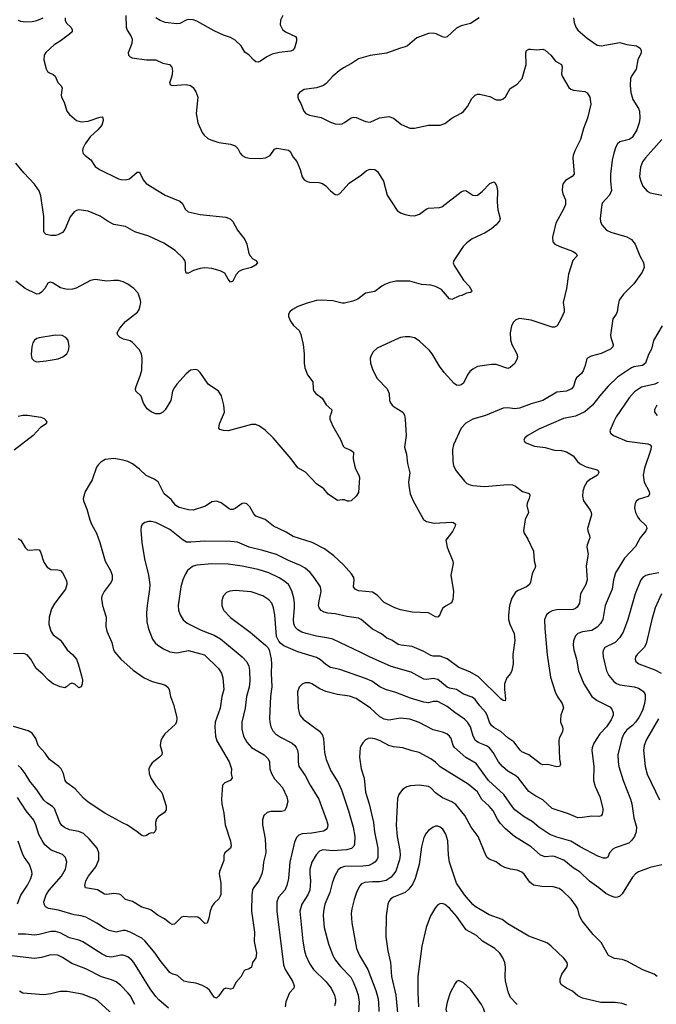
# Model space of a CAD drawing. Header units: inches. Extents: x 1308439 to 1441336, y 959892 to 1036309.
# Tile 74 of 167: x 1353444 to 1358902, y 1001211 to 1009655. Entities that reach past the tile are written whole.
import ezdxf

# ---------------------------------------------------------------- set-up
doc = ezdxf.new("R2010")
doc.units = ezdxf.units.IN
doc.header["$MEASUREMENT"] = 0
doc.layers.add('B3050', color=7, linetype='Continuous')

msp = doc.modelspace()

# ---------------------------------------------------------------- linework, layer by layer
at = {"layer": 'B3050', "color": 6}
for points, elevation in [([(1357383.5, 1009670), (1357310, 1009621.6), (1357230, 1009600.9), (1357190, 1009582.2), (1357110, 1009507.5), (1357090, 1009502.8), (1357070, 1009506.5), (1357013.9, 1009533.9), (1356990, 1009540.2), (1356950, 1009536.1), (1356850, 1009499.2), (1356770, 1009431.3), (1356750, 1009421.8), (1356710, 1009411.7), (1356590, 1009367.3), (1356450, 1009346.4), (1356350, 1009320.4), (1356290, 1009279), (1356218.9, 1009241.1), (1356183.5, 1009216.5), (1356129.7, 1009170.3), (1356072.3, 1009107.7), (1356050, 1009091.7), (1355990, 1009069.9), (1355883.9, 1009056.1), (1355842.6, 1009030), (1355828.8, 1009010), (1355827.4, 1008990), (1355834.9, 1008970), (1355855.7, 1008935.7), (1355879.8, 1008870), (1355898, 1008850), (1355930, 1008836.9), (1356030, 1008815), (1356110, 1008776.3), (1356150, 1008763.1), (1356190, 1008759.6), (1356210, 1008762.9), (1356230, 1008771.9), (1356287.1, 1008812.9), (1356310, 1008819.4), (1356330, 1008817.1), (1356410, 1008780.6), (1356450, 1008776), (1356530, 1008812.5), (1356610, 1008824.4), (1356650, 1008810.8), (1356716.3, 1008756.3), (1356790, 1008724.6), (1356830, 1008723.3), (1356950, 1008749.7), (1357050, 1008749.6), (1357090, 1008765.5), (1357150, 1008810.1), (1357230, 1008852.7), (1357250, 1008867.9), (1357284.2, 1008910), (1357320.7, 1008979.3), (1357350, 1009008.1), (1357370, 1009015.3), (1357390, 1009015.1), (1357450, 1009003.3), (1357476, 1008996), (1357530, 1008967.8), (1357570, 1008968.4), (1357590, 1008977.4), (1357610, 1008994.6), (1357650, 1009063.4), (1357710, 1009102.3), (1357752.4, 1009150), (1357785.2, 1009270), (1357783, 1009370), (1357790, 1009390.2), (1357810, 1009401.3), (1357822.6, 1009402.6), (1357877.6, 1009397.6), (1357930, 1009403.5), (1357950, 1009394.2), (1357997.4, 1009350), (1358038.7, 1009298.7), (1358089.3, 1009269.3), (1358094.8, 1009250), (1358090.1, 1009190), (1358094.2, 1009170), (1358152.4, 1009072.4), (1358170, 1009059.8), (1358191.9, 1009051.9), (1358290, 1009038.8), (1358310, 1009027.6), (1358331.6, 1008990), (1358339.9, 1008930), (1358313, 1008810), (1358277.3, 1008722.7), (1358252.3, 1008627.7), (1358203.2, 1008530), (1358188.9, 1008490), (1358186.8, 1008470), (1358198, 1008330), (1358182.1, 1008310), (1358123.5, 1008276.5), (1358103.3, 1008250), (1358097.2, 1008230), (1358095.8, 1008190), (1358101.8, 1008161.8), (1358123.4, 1008110), (1358124.7, 1008070), (1358107.6, 1008030), (1358039.7, 1007910), (1358013.2, 1007790), (1358015, 1007750), (1358033.2, 1007730), (1358074.7, 1007710), (1358184.7, 1007670), (1358215.7, 1007650), (1358222.5, 1007630), (1358187.3, 1007590), (1358148.4, 1007471.6), (1358133.7, 1007350), (1358102.5, 1007230), (1358113.7, 1007170), (1358112.2, 1007150), (1358090, 1007098), (1358053.1, 1007030), (1358030, 1007017.3), (1358010, 1007018.2), (1357830, 1007076.9), (1357730, 1007091.3), (1357699.3, 1007080.7), (1357678.9, 1007061.1), (1357660.9, 1007030), (1357648.4, 1006970), (1357652.4, 1006910), (1357662.9, 1006870), (1357707.4, 1006790), (1357711.5, 1006770), (1357710, 1006749.6), (1357690, 1006705.3), (1357650, 1006671.4), (1357630, 1006663.4), (1357530, 1006697.4), (1357490, 1006697.6), (1357370, 1006679.6), (1357330, 1006658.6), (1357303.1, 1006636.9), (1357283.1, 1006610), (1357250, 1006538.9), (1357230, 1006522.5), (1357210, 1006518.2), (1357190, 1006522), (1357170, 1006534), (1357083.4, 1006630), (1357042.9, 1006682.9), (1356981.2, 1006790), (1356958.8, 1006818.8), (1356870, 1006901), (1356827.8, 1006927.8), (1356790, 1006936.3), (1356750, 1006936.5), (1356710, 1006928.6), (1356662.6, 1006910), (1356510, 1006839.1), (1356473.4, 1006806.6), (1356453.5, 1006770), (1356449.4, 1006750), (1356452.4, 1006710), (1356472.2, 1006650), (1356510, 1006577.8), (1356594.4, 1006490), (1356610.6, 1006450), (1356615.7, 1006390), (1356622.2, 1006370), (1356637.2, 1006350), (1356655.4, 1006335.4), (1356727.8, 1006287.8), (1356743.4, 1006263.4), (1356749.3, 1006230), (1356756.9, 1006090), (1356744.6, 1005990), (1356760.2, 1005930), (1356769.7, 1005850), (1356788, 1005770), (1356776.6, 1005690), (1356779.3, 1005659.3), (1356792.8, 1005590), (1356816.4, 1005530), (1356907.3, 1005370), (1356930.9, 1005350.9), (1356996.5, 1005336.5), (1357147, 1005347), (1357163.2, 1005343.2), (1357181.6, 1005330), (1357177.2, 1005310), (1357154.6, 1005265.4), (1357098, 1005190), (1357109.2, 1005130), (1357158.3, 1005010), (1357160.5, 1004990), (1357139.3, 1004890), (1357163.7, 1004750), (1357158.7, 1004681.3), (1357147.4, 1004652.6), (1357093.5, 1004626.5), (1357072, 1004608), (1357057.4, 1004582.6), (1357047.6, 1004550), (1357030, 1004529.9), (1357010, 1004533.4), (1356950, 1004568.5), (1356810, 1004574.5), (1356710, 1004593.6), (1356659, 1004610), (1356570, 1004655.4), (1356510, 1004718.8), (1356470, 1004744.4), (1356350, 1004757.4), (1356318.9, 1004770), (1356307.3, 1004790), (1356312.5, 1004852.5), (1356308.5, 1004870), (1356290, 1004902.1), (1356219.6, 1004979.6), (1356137.2, 1005057.2), (1356057.8, 1005117.8), (1355952.7, 1005172.7), (1355790, 1005223.6), (1355730, 1005258.6), (1355619.6, 1005310), (1355550, 1005368.5), (1355470, 1005395.8), (1355450, 1005417.8), (1355417.7, 1005477.7), (1355390, 1005503.2), (1355370, 1005509.2), (1355350, 1005506.2), (1355290, 1005463.1), (1355270, 1005453.7), (1355250, 1005453.4), (1355238.9, 1005458.9), (1355170, 1005510.4), (1355130, 1005525.4), (1355090, 1005520.2), (1355037.8, 1005482.2), (1354930, 1005447.6), (1354890, 1005450.6), (1354811.3, 1005471.3), (1354781.7, 1005490), (1354741.2, 1005541.2), (1354681.6, 1005590), (1354630, 1005690.5), (1354595.5, 1005715.5), (1354527.1, 1005747.1), (1354470, 1005801), (1354410, 1005844.6), (1354370, 1005864.8), (1354330, 1005878.2), (1354250, 1005890.6), (1354178, 1005882), (1354139.3, 1005860.7), (1354119.3, 1005840.7), (1354103.8, 1005816.2), (1354066, 1005710), (1354005.9, 1005610), (1353988.8, 1005550), (1353990.1, 1005530), (1354018.3, 1005458.3), (1354044.8, 1005364.8), (1354058.6, 1005330), (1354101.6, 1005250), (1354132.1, 1005172.1), (1354176.3, 1005010), (1354223.6, 1004930), (1354237.9, 1004890), (1354236.8, 1004850), (1354228.9, 1004831.1), (1354168.2, 1004750), (1354149.3, 1004710), (1354145.4, 1004690), (1354153.4, 1004630), (1354185.7, 1004530), (1354183.3, 1004450), (1354191.1, 1004410), (1354233.9, 1004313.9), (1354249.4, 1004250), (1354258.7, 1004230), (1354309.6, 1004170), (1354415.8, 1004075.8), (1354510, 1004011.2), (1354579.2, 1003979.2), (1354687.2, 1003950), (1354715, 1003930), (1354726.1, 1003910), (1354736.3, 1003850), (1354762, 1003782), (1354790.9, 1003670), (1354789.4, 1003630.6), (1354778.2, 1003610), (1354689.3, 1003530), (1354664.7, 1003495.3), (1354653.2, 1003470), (1354647.5, 1003430), (1354664.6, 1003370), (1354662, 1003350), (1354643.6, 1003330), (1354579.5, 1003280.5), (1354562.8, 1003257.2), (1354552.3, 1003230), (1354552.7, 1003190), (1354568.9, 1003150), (1354610, 1003084.4), (1354658.9, 1003030), (1354669.6, 1003010), (1354700.8, 1002910), (1354700, 1002880), (1354685, 1002855), (1354630, 1002818.7), (1354617.7, 1002802.3), (1354609.6, 1002770), (1354612.2, 1002710), (1354602.7, 1002690), (1354590, 1002677.3), (1354570, 1002680.5), (1354550, 1002673.6), (1354530, 1002659.1), (1354510, 1002654), (1354490, 1002658.8), (1354450.9, 1002690.9), (1354367.5, 1002747.5), (1354330, 1002763.4), (1354173.2, 1002850), (1354030, 1002945.4), (1353990, 1002977.8), (1353919.1, 1003059.1), (1353847.9, 1003110), (1353834.9, 1003130), (1353818, 1003190), (1353800.1, 1003230), (1353780.8, 1003250), (1353698.7, 1003310), (1353663.6, 1003363.6), (1353602.2, 1003430), (1353583.2, 1003490), (1353550, 1003537.4), (1353515.4, 1003555.4), (1353390, 1003592.3)], 3000), ([(1354355.2, 1009690), (1354357, 1009590), (1354365.4, 1009565.4), (1354400.1, 1009510), (1354406.8, 1009486.8), (1354404, 1009450), (1354375.2, 1009370), (1354377.3, 1009350), (1354390, 1009337.3), (1354409.1, 1009329.1), (1354530, 1009310.1), (1354610, 1009311.6), (1354670, 1009282.7), (1354729.2, 1009269.2), (1354747.6, 1009247.6), (1354753.5, 1009213.5), (1354746.9, 1009170), (1354729.3, 1009110), (1354735.9, 1009095.9), (1354750.2, 1009090.2), (1354870, 1009099.4), (1354908.8, 1009090), (1354932.4, 1009072.4), (1354958.3, 1009030), (1354970.8, 1008990), (1354956.8, 1008850), (1354971.2, 1008771.2), (1355008.5, 1008688.5), (1355025.5, 1008665.5), (1355057.1, 1008637.1), (1355083.6, 1008623.6), (1355150, 1008601.9), (1355250, 1008587.8), (1355290, 1008573.3), (1355314.3, 1008550), (1355335, 1008510), (1355351.5, 1008491.5), (1355376.7, 1008476.7), (1355410, 1008467.3), (1355510, 1008463.4), (1355551.9, 1008470), (1355592.8, 1008490), (1355630, 1008544), (1355650, 1008552.3), (1355750, 1008535.3), (1355763.4, 1008523.4), (1355790, 1008476.1), (1355818.8, 1008438.8), (1355850.1, 1008370), (1355866.3, 1008306.3), (1355882.7, 1008282.7), (1355908.3, 1008268.3), (1355930, 1008262.9), (1356010, 1008258.7), (1356041.1, 1008250), (1356069.2, 1008230), (1356110, 1008187.2), (1356150, 1008156.9), (1356170, 1008153.8), (1356190, 1008162.9), (1356267.9, 1008252.1), (1356375, 1008325), (1356417.3, 1008362.7), (1356448.1, 1008371.9), (1356489.1, 1008369.1), (1356512.1, 1008352.1), (1356562.7, 1008270), (1356595.1, 1008150), (1356679.5, 1008019.5), (1356710, 1007998.2), (1356750, 1007983.6), (1356790, 1007974.5), (1356830, 1007973), (1356872.5, 1007987.5), (1356930, 1008031.4), (1356950, 1008037.8), (1357044.5, 1008044.5), (1357062.9, 1008050), (1357230, 1008178.8), (1357250, 1008188), (1357270.2, 1008190.2), (1357330, 1008151.4), (1357350, 1008146), (1357370, 1008150.2), (1357410, 1008180.2), (1357474.7, 1008250), (1357510, 1008263.1), (1357518, 1008258), (1357532.7, 1008232.7), (1357540.7, 1008190), (1357537.2, 1008090), (1357544.6, 1008024.6), (1357564.8, 1007950), (1357558.8, 1007930), (1357530, 1007894.6), (1357490, 1007861.2), (1357433.8, 1007826.2), (1357324.7, 1007775.3), (1357278, 1007742), (1357245.8, 1007710), (1357165.1, 1007590), (1357162, 1007570), (1357168.2, 1007548.2), (1357250, 1007419.7), (1357297.1, 1007370), (1357319.6, 1007330), (1357317.6, 1007322.4), (1357310, 1007314), (1357276, 1007310), (1357234, 1007290), (1357210, 1007284.5), (1357150, 1007254.5), (1357130, 1007261.5), (1357059.8, 1007339.8), (1357008.1, 1007368.1), (1356970, 1007377.5), (1356890, 1007385.1), (1356790, 1007412.5), (1356670, 1007411.7), (1356618.7, 1007401.3), (1356574.8, 1007385.2), (1356550, 1007370.7), (1356490, 1007322.9), (1356410, 1007308.3), (1356343.2, 1007256.8), (1356299.8, 1007240.2), (1356230, 1007223.5), (1356210, 1007222.8), (1356130, 1007242.7), (1356030, 1007249.2), (1355990, 1007247.1), (1355910, 1007224.5), (1355830, 1007194.9), (1355784.3, 1007170), (1355760.9, 1007150), (1355750.1, 1007130), (1355750.1, 1007110), (1355766.9, 1007070), (1355791.2, 1007031.2), (1355839.5, 1006990), (1355854, 1006954), (1355875.1, 1006870), (1355884.2, 1006790), (1355883.3, 1006710), (1355890.1, 1006670.1), (1355911.6, 1006610), (1355956.3, 1006550), (1355959, 1006490), (1355965.2, 1006470), (1355983.4, 1006450), (1356036, 1006410), (1356071.3, 1006351.3), (1356119, 1006310), (1356117.4, 1006290), (1356101.7, 1006250), (1356101.8, 1006230), (1356127.8, 1006170), (1356194.3, 1006054.3), (1356218.6, 1005998.6), (1356230, 1005984.9), (1356283.6, 1005963.6), (1356306.7, 1005946.7), (1356303.8, 1005890), (1356313.9, 1005833.9), (1356323.5, 1005803.5), (1356352.2, 1005750), (1356356.2, 1005730), (1356350, 1005600.9), (1356330, 1005569.6), (1356286, 1005530), (1356270, 1005525.1), (1356253.3, 1005526.7), (1356230, 1005537.4), (1356210, 1005538), (1356170, 1005531.5), (1356090, 1005587.1), (1356051.1, 1005631.1), (1355990, 1005674.5), (1355894.1, 1005774.1), (1355830, 1005813), (1355772.7, 1005890), (1355617.4, 1006070), (1355550, 1006135.6), (1355499.8, 1006170), (1355470, 1006182.1), (1355430, 1006182.6), (1355230, 1006129.9), (1355190, 1006130.5), (1355161.2, 1006141.2), (1355152.7, 1006152.7), (1355155.8, 1006190), (1355199.9, 1006290), (1355195.6, 1006350), (1355175.3, 1006430), (1355149.8, 1006470), (1355061.2, 1006530), (1354992.1, 1006630), (1354970, 1006648.5), (1354950, 1006656.4), (1354909.5, 1006650.5), (1354870, 1006617.6), (1354790, 1006529.8), (1354770, 1006501.8), (1354755.1, 1006470), (1354738.4, 1006390), (1354690.1, 1006309.9), (1354670, 1006287.9), (1354645.5, 1006274.5), (1354610, 1006276.2), (1354570, 1006292.7), (1354537.7, 1006317.7), (1354506, 1006366), (1354486.3, 1006426.3), (1354439.9, 1006470), (1354438.1, 1006490), (1354443.4, 1006510), (1354480.6, 1006610), (1354490.3, 1006649.7), (1354493.3, 1006750), (1354487.6, 1006790), (1354467.3, 1006827.3), (1354410, 1006887.5), (1354390, 1006899.9), (1354335.2, 1006915.2), (1354303.9, 1006930), (1354284.7, 1006950), (1354280.7, 1006970), (1354301.4, 1007010), (1354350, 1007067.5), (1354454.5, 1007145.5), (1354469.3, 1007170), (1354475.3, 1007190), (1354481.1, 1007230), (1354478.9, 1007250), (1354458.6, 1007310), (1354422.9, 1007350), (1354370, 1007386.6), (1354330, 1007406.1), (1354290, 1007417.2), (1354250, 1007418.5), (1354190, 1007412.7), (1354090, 1007428), (1354050, 1007418.2), (1353927.7, 1007352.3), (1353895.7, 1007344.3), (1353850, 1007341.1), (1353794.1, 1007354.1), (1353730, 1007395.4), (1353710, 1007403.4), (1353697.8, 1007402.2), (1353685.2, 1007394.8), (1353658.5, 1007350), (1353630, 1007319.5), (1353610, 1007304.7), (1353590, 1007302.4), (1353490.2, 1007350.2), (1353410, 1007411.1)], 2900), ([(1353834.3, 1009670), (1353832.6, 1009650), (1353844.3, 1009624.3), (1353882.7, 1009590), (1353893.3, 1009570), (1353892.9, 1009550), (1353871.6, 1009530), (1353790, 1009471.5), (1353739.4, 1009440.6), (1353667, 1009373), (1353652.6, 1009350), (1353651.5, 1009310), (1353670, 1009234.7), (1353682.5, 1009210), (1353698.2, 1009198.2), (1353730, 1009185.9), (1353747.5, 1009170), (1353770, 1009115.9), (1353795.8, 1009090), (1353806.8, 1009070), (1353799.4, 1009010), (1353803, 1008990), (1353826.4, 1008946.4), (1353847.9, 1008870), (1353870, 1008841.5), (1353931.5, 1008791.5), (1353970, 1008777.5), (1354030, 1008783.6), (1354130, 1008818.9), (1354150, 1008820.8), (1354155.3, 1008815.3), (1354158.5, 1008790), (1354148.5, 1008750), (1354113.3, 1008710), (1354049, 1008650), (1354004.4, 1008590), (1353984, 1008550), (1353981.2, 1008530), (1353987.9, 1008507.9), (1354004.1, 1008490), (1354054.2, 1008454.2), (1354090, 1008395.1), (1354127.8, 1008370), (1354290, 1008290.5), (1354310, 1008285.2), (1354350, 1008282.4), (1354386, 1008290), (1354450, 1008346.7), (1354470, 1008346), (1354501.9, 1008281.9), (1354529.5, 1008249.5), (1354690, 1008148.9), (1354817.9, 1008097.9), (1354838.6, 1008078.6), (1354861.5, 1008030), (1354887.8, 1008007.8), (1354990, 1007984.8), (1355210, 1007960.6), (1355248.1, 1007948.1), (1355270, 1007924.7), (1355310.1, 1007850), (1355373.2, 1007770), (1355391.1, 1007730), (1355409.4, 1007650), (1355418.9, 1007630), (1355444.2, 1007604.2), (1355472.4, 1007590), (1355481.7, 1007570), (1355466.3, 1007550), (1355432, 1007530), (1355351.7, 1007508.3), (1355323.9, 1007496.1), (1355301, 1007470), (1355270, 1007412), (1355250, 1007404.5), (1355230, 1007429.5), (1355201.6, 1007481.6), (1355161.7, 1007501.7), (1355090, 1007522), (1355030, 1007525.9), (1354990, 1007521.5), (1354935.1, 1007504.9), (1354890, 1007479.8), (1354870, 1007481.3), (1354865.5, 1007505.5), (1354865.6, 1007570), (1354859.8, 1007590), (1354846.7, 1007610), (1354776.3, 1007676.3), (1354679.7, 1007739.7), (1354550, 1007798.9), (1354430, 1007834.9), (1354350, 1007880.6), (1354250, 1007899.4), (1354202.8, 1007922.8), (1354135.2, 1007970), (1354030, 1008011.7), (1353990, 1008018.8), (1353950, 1008023.2), (1353930, 1008019), (1353910, 1008007.6), (1353876, 1007964), (1353830, 1007854.5), (1353810, 1007829.8), (1353770, 1007809.8), (1353750, 1007805.5), (1353710, 1007804.5), (1353670, 1007813.8), (1353652.4, 1007830), (1353650, 1007838), (1353651.8, 1007968.2), (1353625.4, 1008145.4), (1353610, 1008187.8), (1353570, 1008243.4), (1353480.2, 1008340.2), (1353410, 1008423.9)], 2800), ([(1358191.8, 1009670), (1358197.6, 1009630), (1358212.5, 1009590), (1358230, 1009565.8), (1358310, 1009495.5), (1358395.8, 1009435.8), (1358430, 1009431.4), (1358590, 1009460.6), (1358650, 1009443.3), (1358732, 1009430), (1358763.6, 1009410), (1358773.4, 1009390), (1358771.7, 1009370), (1358745.4, 1009310), (1358728.7, 1009231.3), (1358688.4, 1009170), (1358682.2, 1009150), (1358679.1, 1009090), (1358685.1, 1009030), (1358701.1, 1008970), (1358750, 1008894.3), (1358757.8, 1008870), (1358760.3, 1008810), (1358755.2, 1008770), (1358734.7, 1008710), (1358694, 1008646), (1358670, 1008628), (1358590, 1008606.3), (1358570, 1008590), (1358556.1, 1008563.9), (1358537.7, 1008510), (1358523.9, 1008450), (1358508.8, 1008330), (1358508.7, 1008270), (1358517.8, 1008190), (1358501.1, 1008150), (1358438.3, 1008081.7), (1358431.1, 1008050), (1358421.9, 1007950), (1358424.5, 1007924.5), (1358435.8, 1007895.8), (1358476.6, 1007850), (1358512.1, 1007832.1), (1358650, 1007794), (1358690.7, 1007770), (1358721.6, 1007730), (1358761.7, 1007630), (1358793.3, 1007573.3), (1358797.5, 1007530), (1358780.1, 1007490), (1358710, 1007390.6), (1358619.7, 1007300.3), (1358584.8, 1007250), (1358574.2, 1007210), (1358567.4, 1007150), (1358558.9, 1007130), (1358529.7, 1007090.3), (1358525.4, 1007070), (1358511, 1006950), (1358512.7, 1006930), (1358532.6, 1006870), (1358529.7, 1006850), (1358509.5, 1006830), (1358430, 1006793.4), (1358342.9, 1006770), (1358306.9, 1006750), (1358293.2, 1006690), (1358276.3, 1006643.7), (1358259.9, 1006620.1), (1358217.1, 1006582.9), (1358209.3, 1006570), (1358191.5, 1006510), (1358175, 1006490), (1358132.2, 1006467.8), (1358050, 1006459.5), (1357930, 1006389.7), (1357830, 1006359.7), (1357730, 1006322.6), (1357690, 1006316.3), (1357630, 1006326.8), (1357590, 1006324.2), (1357438.4, 1006261.6), (1357328.5, 1006230), (1357270, 1006193.4), (1357229.5, 1006150.5), (1357162.8, 1006010), (1357155.3, 1005970), (1357156.9, 1005870), (1357163.7, 1005830), (1357186, 1005786), (1357257.5, 1005697.5), (1357278.5, 1005678.5), (1357305.2, 1005665.2), (1357330, 1005659.7), (1357430, 1005653), (1357630, 1005668.2), (1357670, 1005666.5), (1357695.7, 1005655.7), (1357753.8, 1005610), (1357810.9, 1005590.9), (1357817, 1005577), (1357812.6, 1005550), (1357794.8, 1005510), (1357792.9, 1005490), (1357806.1, 1005430), (1357777.9, 1005370), (1357764.4, 1005270), (1357770.1, 1005250), (1357801.1, 1005201.1), (1357850, 1005097.6), (1357855.2, 1005015.2), (1357865.4, 1004970), (1357864.2, 1004955.8), (1357836.6, 1004903.4), (1357823.3, 1004830), (1357815.3, 1004810), (1357790.1, 1004790), (1357719, 1004761), (1357695.1, 1004744.9), (1357665, 1004695), (1357643.4, 1004630), (1357634.2, 1004550), (1357635.3, 1004510), (1357646.6, 1004470), (1357682.8, 1004390), (1357690.4, 1004330), (1357672.8, 1004210), (1357674, 1004130), (1357665, 1004075), (1357652.4, 1004047.6), (1357619.4, 1004010), (1357600.2, 1003959.8), (1357600.5, 1003910), (1357610.4, 1003829.6), (1357605.5, 1003814.5), (1357590, 1003815.3), (1357570, 1003831.6), (1357378.4, 1004018.4), (1357302.1, 1004062.1), (1357210, 1004100), (1357110, 1004173.7), (1357050, 1004196.8), (1356990, 1004195.4), (1356970, 1004200.9), (1356910, 1004236.4), (1356810, 1004280.8), (1356714.3, 1004290), (1356690, 1004296.7), (1356634.1, 1004334.1), (1356591.9, 1004351.9), (1356547.2, 1004387.2), (1356470, 1004428.5), (1356371.7, 1004511.7), (1356350, 1004522.6), (1356250, 1004536.3), (1356150, 1004559.5), (1356086.4, 1004566.4), (1356055.1, 1004575.1), (1356030, 1004588.6), (1356011.5, 1004610), (1356006.9, 1004630), (1356010.8, 1004670), (1356029.7, 1004750), (1356023.2, 1004790), (1355969.7, 1004870), (1355934, 1004914), (1355891.4, 1004950), (1355852.7, 1004972.7), (1355750, 1005016.3), (1355647.1, 1005067.1), (1355530, 1005103), (1355410, 1005130.4), (1355310, 1005173.4), (1355250, 1005178.8), (1355030, 1005182), (1354910, 1005172.9), (1354875.5, 1005175.5), (1354844.2, 1005190), (1354730, 1005282.5), (1354610, 1005344.1), (1354570, 1005352.1), (1354548.3, 1005351.7), (1354517.2, 1005342.8), (1354494.8, 1005325.2), (1354486.3, 1005310), (1354482.3, 1005277.7), (1354492.5, 1005170), (1354514.4, 1005030), (1354548.8, 1004890), (1354559, 1004810), (1354558.1, 1004770), (1354535.8, 1004630), (1354532.2, 1004567.8), (1354535.2, 1004490), (1354548.3, 1004430), (1354583.2, 1004343.2), (1354606.5, 1004310), (1354628, 1004290), (1354678.1, 1004258.1), (1354730, 1004234.8), (1354790, 1004225.3), (1354890, 1004245.1), (1355028.1, 1004208.1), (1355149.3, 1004090), (1355173.4, 1004050), (1355184.6, 1004010), (1355193.4, 1003910), (1355178, 1003850), (1355162.1, 1003750), (1355120.7, 1003630), (1355115.8, 1003590), (1355123, 1003510), (1355135.3, 1003470), (1355240.7, 1003290), (1355258.7, 1003230), (1355257.7, 1003190), (1355264.8, 1003150), (1355248.5, 1003131.5), (1355204.1, 1003110), (1355183.5, 1003090), (1355174.8, 1002970), (1355176.8, 1002930), (1355194, 1002850), (1355205.3, 1002750), (1355250.1, 1002610), (1355256.6, 1002570), (1355250.7, 1002549.3), (1355203.5, 1002510), (1355199, 1002501), (1355194.6, 1002490), (1355194.7, 1002445.3), (1355156.1, 1002350), (1355154.3, 1002330), (1355167.7, 1002250), (1355167.1, 1002152.9), (1355163, 1002137), (1355150, 1002115.5), (1355110, 1002078), (1355090, 1002050.8), (1355076.3, 1002010), (1355066.3, 1001950), (1355050, 1001905.8), (1355030, 1001903.4), (1354990, 1001944.7), (1354970, 1001957.3), (1354950, 1001960.7), (1354910, 1001958), (1354850, 1001965.2), (1354830, 1001957.2), (1354770, 1001899.6), (1354750, 1001896), (1354730, 1001906.8), (1354685.2, 1001945.2), (1354630, 1001973.9), (1354570, 1002017.2), (1354550, 1002028.1), (1354490, 1002043.3), (1354410, 1002093.5), (1354351, 1002111), (1354310, 1002148.5), (1354295.4, 1002155.4), (1354250, 1002159.9), (1354190, 1002151.5), (1354170, 1002156.7), (1354110, 1002193.4), (1354008.9, 1002208.9), (1354001.1, 1002230), (1354012.3, 1002270), (1354034.7, 1002310), (1354095.8, 1002390), (1354122.3, 1002450), (1354123.5, 1002510), (1354106.8, 1002550), (1354040.1, 1002630), (1353990, 1002676.6), (1353950, 1002693.8), (1353870, 1002707.7), (1353827.9, 1002727.9), (1353805.2, 1002745.2), (1353787.6, 1002770), (1353742.6, 1002890), (1353726.5, 1002906.5), (1353677.5, 1002937.5), (1353650, 1002961.8), (1353591.6, 1003050), (1353530, 1003125.8), (1353490, 1003190.9), (1353455.8, 1003235.8), (1353430, 1003258.4)], 3100), ([(1353430, 1009650.1), (1353450, 1009643.3), (1353496.3, 1009636.3), (1353550, 1009638.9), (1353590, 1009648.2), (1353645, 1009670)], 2800), ([(1355699.3, 1009690), (1355679.8, 1009650), (1355678, 1009610), (1355697.7, 1009570), (1355722, 1009550), (1355807.7, 1009510), (1355817.1, 1009497.1), (1355818.2, 1009470), (1355800.9, 1009410), (1355786.3, 1009393.7), (1355770, 1009385), (1355670, 1009373.7), (1355610, 1009358.4), (1355563.7, 1009336.3), (1355510, 1009298.6), (1355490, 1009291.5), (1355470, 1009293.8), (1355450, 1009307), (1355411.5, 1009350), (1355375.1, 1009375.1), (1355341.5, 1009430), (1355290, 1009479.3), (1355250, 1009501.1), (1355190, 1009521.9), (1355110, 1009558.3), (1354961.5, 1009641.5), (1354930, 1009652.9), (1354890, 1009657.5), (1354870, 1009652.2), (1354816.4, 1009623.6), (1354790, 1009618.3), (1354689.9, 1009629.9), (1354646.9, 1009646.9), (1354611.3, 1009671.3)], 2900), ([(1358950, 1008627.8), (1358808.6, 1008471.4), (1358784.5, 1008435.5), (1358766.5, 1008390), (1358758.9, 1008310), (1358768.8, 1008270), (1358788.2, 1008228.2), (1358823.4, 1008183.4), (1358850.3, 1008170.3), (1358949.1, 1008150)], 3200), ([(1358951.8, 1007028.2), (1358877.6, 1006902.4), (1358861.8, 1006830), (1358836.4, 1006783.6), (1358808.7, 1006710), (1358785, 1006690), (1358710, 1006677.5), (1358689.9, 1006670.1), (1358570.7, 1006589.3), (1358488.5, 1006511.5), (1358417.6, 1006430), (1358356.6, 1006350), (1358288.2, 1006291.8), (1358210, 1006253.4), (1358106.1, 1006233.9), (1357895.4, 1006144.6), (1357800.1, 1006090), (1357774.8, 1006070), (1357765.8, 1006050), (1357779.2, 1006030), (1357858.9, 1005998.9), (1357950, 1005986.1), (1358030, 1005964.6), (1358090, 1005959.3), (1358132.9, 1005950), (1358190, 1005915.6), (1358226.8, 1005866.8), (1358250, 1005845.5), (1358301.6, 1005821.6), (1358395.2, 1005795.2), (1358404.7, 1005790), (1358410.8, 1005770.8), (1358398.1, 1005750), (1358328.6, 1005710), (1358306, 1005690), (1358283.6, 1005650), (1358271.1, 1005610), (1358269.6, 1005570), (1358279.4, 1005530), (1358334.8, 1005450), (1358343.4, 1005430), (1358345.6, 1005410), (1358312.3, 1005290), (1358315.1, 1005270), (1358330.5, 1005230), (1358332.3, 1005210), (1358308.6, 1005150), (1358306, 1005130), (1358318.2, 1005070), (1358299.6, 1004970), (1358308.4, 1004850), (1358297.1, 1004810), (1358251.5, 1004730), (1358243, 1004650), (1358223.8, 1004616.2), (1358210, 1004604.3), (1358190, 1004595.7), (1358050, 1004593), (1358010, 1004584.4), (1357983.4, 1004570), (1357961.2, 1004550), (1357943.9, 1004510), (1357945.5, 1004434.5), (1357967.1, 1004207.1), (1357995.4, 1004015.4), (1358034.9, 1003890), (1358053.6, 1003853.6), (1358095.9, 1003790), (1358106.5, 1003753.5), (1358085.1, 1003690), (1358079.5, 1003650), (1358081.3, 1003630), (1358097.9, 1003590), (1358101.1, 1003570), (1358097.8, 1003550), (1358070.7, 1003490), (1358067.3, 1003470), (1358073, 1003313), (1358081.9, 1003270), (1358079.4, 1003260.6), (1358071, 1003249), (1358050, 1003247.9), (1357970, 1003267.5), (1357930, 1003264.7), (1357910, 1003272.4), (1357810, 1003349), (1357750, 1003376.1), (1357735.1, 1003390), (1357681.8, 1003461.8), (1357630, 1003496.3), (1357570.4, 1003550.4), (1357510, 1003583.4), (1357490, 1003601.6), (1357471.5, 1003631.5), (1357450.9, 1003690), (1357436.5, 1003716.5), (1357389.6, 1003770), (1357350, 1003824.8), (1357324.7, 1003844.7), (1357250, 1003872), (1357190.2, 1003910.2), (1357130, 1003922.2), (1357110, 1003930.7), (1357030, 1003996.3), (1356990, 1004005.1), (1356936.1, 1003996.1), (1356910, 1004000.3), (1356799.4, 1004059.4), (1356628.6, 1004108.6), (1356444.5, 1004190), (1356370, 1004229.1), (1356130, 1004341.1), (1356092.2, 1004352.2), (1355988.2, 1004368.2), (1355899, 1004390), (1355863.1, 1004403.1), (1355830, 1004422.1), (1355805.4, 1004445.4), (1355793.7, 1004473.7), (1355791.2, 1004510), (1355801, 1004610), (1355800.5, 1004650), (1355794.3, 1004694.3), (1355776.2, 1004756.2), (1355748.9, 1004810), (1355717.9, 1004837.9), (1355670, 1004867.8), (1355581.1, 1004910), (1355490, 1004939.7), (1355350, 1004968.3), (1355230, 1004985.3), (1355090, 1004989.5), (1354963.5, 1004976.5), (1354932.4, 1004967.6), (1354910, 1004954.4), (1354883.8, 1004930), (1354862.4, 1004897.6), (1354843.1, 1004850), (1354826.4, 1004790), (1354803, 1004630), (1354806.4, 1004590), (1354818.8, 1004550), (1354846.8, 1004506.8), (1354879.3, 1004479.3), (1355000.7, 1004420.7), (1355110, 1004377.1), (1355164.4, 1004344.4), (1355350.7, 1004190), (1355390, 1004148.4), (1355407.4, 1004110), (1355415.4, 1004075.4), (1355417.7, 1003982.3), (1355412.7, 1003930), (1355389.7, 1003850), (1355378, 1003750), (1355348.5, 1003630), (1355349.5, 1003570), (1355362.5, 1003510), (1355390, 1003458.1), (1355430, 1003413), (1355539.7, 1003350), (1355574.8, 1003314.8), (1355584.5, 1003290), (1355588.4, 1003230), (1355602, 1003190), (1355630, 1003145.2), (1355696, 1003070), (1355734.8, 1002990), (1355743.2, 1002950), (1355730, 1002896.9), (1355714.8, 1002870), (1355690, 1002863.1), (1355596.6, 1002863.4), (1355564.8, 1002855.2), (1355538.1, 1002830), (1355526.2, 1002793.8), (1355524.6, 1002750), (1355549.8, 1002629.8), (1355554.5, 1002510), (1355534.4, 1002430), (1355529.5, 1002370), (1355519.5, 1002330), (1355493.9, 1002270), (1355448.4, 1002210), (1355439.7, 1002190), (1355433.1, 1002150), (1355430, 1002010), (1355458.5, 1001830), (1355455.2, 1001750), (1355474.1, 1001650), (1355469.1, 1001610.9), (1355441, 1001570), (1355430.3, 1001529.7), (1355410, 1001515), (1355375.1, 1001504.9), (1355364.4, 1001495.6), (1355341.9, 1001450), (1355300.3, 1001399.7), (1355270, 1001345.4), (1355250, 1001340.6), (1355210, 1001348), (1355190, 1001340.2), (1355150, 1001282.7), (1355130, 1001262.9), (1355110, 1001270.8), (1355070, 1001331.4), (1355050, 1001349.4), (1355010, 1001372), (1354953.5, 1001393.5), (1354890, 1001399.5), (1354851.9, 1001410), (1354797.1, 1001457.1), (1354750, 1001471.5), (1354730, 1001483.4), (1354647.2, 1001587.2), (1354606.4, 1001650), (1354516.2, 1001756.2), (1354490, 1001777.1), (1354390, 1001828.4), (1354350, 1001843), (1354330, 1001843.2), (1354270, 1001830.7), (1354210, 1001843.1), (1354170, 1001862.6), (1354106.1, 1001906.1), (1354010, 1001958.4), (1353970, 1001969.7), (1353910, 1001978.2), (1353777.6, 1002017.6), (1353691.8, 1002031.8), (1353666.4, 1002046.4), (1353653.8, 1002070), (1353652.1, 1002090), (1353671.9, 1002150), (1353697.8, 1002190), (1353802.5, 1002310), (1353836.3, 1002370), (1353847.6, 1002430), (1353838, 1002470), (1353810, 1002496), (1353713.6, 1002533.6), (1353659.9, 1002579.9), (1353635.1, 1002615.1), (1353608.1, 1002668.1), (1353582.3, 1002750), (1353564.8, 1002790), (1353500.1, 1002870), (1353424.8, 1002984.8)], 3200), ([(1358917.3, 1006542.7), (1358890, 1006529), (1358776, 1006504), (1358715.7, 1006464.3), (1358669, 1006411), (1358559.1, 1006250), (1358537.4, 1006210), (1358505.2, 1006130), (1358509.2, 1006110), (1358535.2, 1006090), (1358650, 1006040.7), (1358830, 1006017), (1358850.8, 1006010), (1358857.6, 1005997.6), (1358855.2, 1005970), (1358800.8, 1005810), (1358790.1, 1005750), (1358798.2, 1005690), (1358840.1, 1005610), (1358845.1, 1005590), (1358836.2, 1005570), (1358830, 1005566), (1358756.2, 1005543.8), (1358733.6, 1005530), (1358721.3, 1005510), (1358715.4, 1005470), (1358724.4, 1005430), (1358743.5, 1005390), (1358757.9, 1005370), (1358814.2, 1005314.2), (1358820.8, 1005290), (1358813, 1005270), (1358764.3, 1005210), (1358723.4, 1005136.6), (1358630, 1005036.1), (1358553.9, 1004910), (1358536.3, 1004850), (1358522.9, 1004770), (1358464.7, 1004630), (1358442.6, 1004510), (1358424.4, 1004475.6), (1358396, 1004444), (1358350, 1004416.6), (1358270, 1004404.2), (1358230.1, 1004390), (1358209.7, 1004370), (1358192.7, 1004327.4), (1358189.8, 1004290), (1358194.3, 1004250), (1358216.8, 1004170), (1358235.2, 1004070), (1358280.4, 1003960.4), (1358350.7, 1003850), (1358395.8, 1003815.8), (1358503.3, 1003763.3), (1358522.2, 1003742.2), (1358533, 1003710), (1358532.3, 1003690), (1358514.8, 1003650), (1358474.4, 1003590), (1358418.4, 1003530), (1358367.8, 1003450), (1358351.3, 1003410), (1358350.1, 1003389.9), (1358366.2, 1003250), (1358364.6, 1003130), (1358378.4, 1003078.4), (1358418.5, 1002990), (1358443.2, 1002890), (1358444.5, 1002870), (1358438.5, 1002841.5), (1358430, 1002826.4), (1358410, 1002820.8), (1358350, 1002824.3), (1358270, 1002811.8), (1358230, 1002810.8), (1358150, 1002843.4), (1358010, 1002889.4), (1357930, 1002965.1), (1357870, 1002995.1), (1357810, 1003035.2), (1357721.5, 1003150), (1357697.1, 1003170), (1357629, 1003209), (1357582.9, 1003250), (1357549.2, 1003289.2), (1357503.2, 1003370), (1357471.5, 1003411.5), (1357447, 1003427), (1357375.3, 1003455.3), (1357352.2, 1003472.2), (1357330.7, 1003510), (1357310.1, 1003590), (1357284.3, 1003630), (1357257, 1003657), (1357173.7, 1003713.7), (1357110, 1003763.9), (1357030, 1003806.8), (1356990, 1003807.6), (1356950, 1003796.9), (1356910, 1003801.6), (1356795.4, 1003835.4), (1356670, 1003885.4), (1356581.1, 1003910), (1356532.8, 1003932.8), (1356461.8, 1003981.8), (1356410, 1004006.3), (1356190, 1004081.2), (1356110, 1004100.1), (1356070, 1004125.2), (1356024.4, 1004164.4), (1355990, 1004184), (1355830, 1004232.9), (1355710, 1004285.2), (1355684.1, 1004304.1), (1355665, 1004325), (1355644.8, 1004364.8), (1355630.1, 1004550.1), (1355620.1, 1004610), (1355605.4, 1004650), (1355580.2, 1004680.1), (1355530, 1004714.7), (1355428, 1004748), (1355290, 1004759.5), (1355245.2, 1004754.8), (1355217.5, 1004742.5), (1355189.1, 1004710), (1355176.3, 1004670), (1355175.7, 1004630), (1355191, 1004590), (1355250, 1004529.3), (1355421.4, 1004401.4), (1355551.7, 1004291.7), (1355570.6, 1004270.6), (1355581.5, 1004250), (1355599.7, 1004170), (1355604.2, 1004130), (1355600.5, 1004050), (1355605, 1003935), (1355595, 1003850), (1355585.8, 1003665.8), (1355587.6, 1003630), (1355597.4, 1003590), (1355615.1, 1003555.1), (1355637.7, 1003530), (1355680.5, 1003500.5), (1355779.1, 1003450), (1355803.2, 1003430), (1355814.4, 1003414.4), (1355825.2, 1003390), (1355832.6, 1003352.6), (1355832.2, 1003290), (1355838.1, 1003250), (1355891.8, 1003171.8), (1355935, 1003090), (1356007.5, 1002970), (1356075, 1002790), (1356085.5, 1002750), (1356084.5, 1002730), (1356079.5, 1002720.5), (1356071, 1002709.1), (1356050, 1002696.8), (1355950, 1002677.8), (1355866, 1002673.9), (1355838, 1002662), (1355818.1, 1002641.9), (1355799.9, 1002600.1), (1355759.7, 1002430), (1355747.3, 1002290), (1355735.8, 1002230), (1355717.6, 1002190), (1355662.5, 1002130), (1355649.2, 1002090.8), (1355647.9, 1002010), (1355704.8, 1001550), (1355720.5, 1001510), (1355783.9, 1001410), (1355796.6, 1001370), (1355793.3, 1001350), (1355758.5, 1001310), (1355748, 1001290), (1355726.4, 1001233.6), (1355719.9, 1001190)], 3300), ([(1358905.9, 1006350), (1358886.3, 1006310), (1358887.9, 1006287.9), (1358910, 1006260.7)], 3400), ([(1353430, 1006255.5), (1353470, 1006263.9), (1353510, 1006262.7), (1353626.4, 1006246.4), (1353653.6, 1006233.6), (1353676.5, 1006210), (1353671.3, 1006190), (1353622.3, 1006157.7), (1353558.1, 1006090), (1353395.6, 1005964.4)], 2900), ([(1353430, 1005206.5), (1353452.7, 1005190), (1353490, 1005129.4), (1353510, 1005108.9), (1353530, 1005104.2), (1353590, 1005112), (1353610, 1005107.1), (1353622.3, 1005090), (1353650, 1005003.2), (1353679.1, 1004959.1), (1353710, 1004938.9), (1353770, 1004937.8), (1353792.3, 1004932.3), (1353810, 1004911.4), (1353841.5, 1004850), (1353847.8, 1004830), (1353847.9, 1004810), (1353836.6, 1004770), (1353743.9, 1004650), (1353717.3, 1004602.7), (1353696.9, 1004530), (1353694.6, 1004470), (1353711, 1004410), (1353730, 1004379.8), (1353792.9, 1004332.9), (1353850, 1004251.7), (1353895.9, 1004210), (1353930.1, 1004170), (1353945.4, 1004130), (1353972.9, 1004027.1), (1353981.5, 1003990), (1353980, 1003960), (1353970, 1003934.5), (1353950, 1003924.5), (1353917, 1003957), (1353890, 1003965.6), (1353870, 1003956.2), (1353846.5, 1003933.5), (1353830, 1003926), (1353790, 1003932.8), (1353730, 1003959.4), (1353690.9, 1003990), (1353642.7, 1004042.7), (1353585.5, 1004090), (1353540.6, 1004170), (1353509.3, 1004209.3), (1353478.4, 1004218.4), (1353390, 1004216.5)], 2900), ([(1358925.3, 1004910), (1358843, 1004897), (1358812.5, 1004887.5), (1358788.3, 1004871.7), (1358770.6, 1004850), (1358721.9, 1004730), (1358659.1, 1004510), (1358618.2, 1004401.8), (1358586.4, 1004353.6), (1358550, 1004314.6), (1358461.6, 1004270), (1358448.3, 1004250), (1358444, 1004230), (1358446.8, 1004190), (1358474.4, 1004070), (1358495.4, 1004030), (1358538.9, 1003978.9), (1358561.7, 1003961.7), (1358590, 1003951.8), (1358712.7, 1003932.7), (1358750, 1003922.8), (1358790, 1003897.7), (1358806.7, 1003866.7), (1358807.8, 1003830), (1358802.5, 1003790), (1358784.7, 1003730), (1358752, 1003670), (1358724, 1003630), (1358698, 1003602), (1358650, 1003565.6), (1358623.7, 1003530), (1358607.5, 1003490), (1358572.9, 1003350), (1358574, 1003290), (1358580.6, 1003250), (1358619.6, 1003130), (1358682, 1002970), (1358692.4, 1002930), (1358710, 1002810.3), (1358732.5, 1002730), (1358731.1, 1002690), (1358716.2, 1002650), (1358690, 1002615.3), (1358666, 1002594), (1358550, 1002553.2), (1358530, 1002541.6), (1358501.6, 1002510), (1358485.9, 1002474.1), (1358470, 1002463.6), (1358450, 1002464.7), (1358402.4, 1002482.4), (1358250, 1002562.4), (1358170, 1002610.7), (1358050, 1002643.4), (1357990, 1002666.2), (1357895.4, 1002730), (1357837.9, 1002777.9), (1357770, 1002817.5), (1357690, 1002878.7), (1357666.2, 1002906.2), (1357594.9, 1003010), (1357464.8, 1003130), (1357356.9, 1003276.9), (1357270, 1003327.6), (1357173, 1003413), (1357161.2, 1003430), (1357143.9, 1003490), (1357130.3, 1003510.3), (1357106.1, 1003530), (1357070, 1003545.7), (1356990, 1003564.8), (1356870, 1003626.7), (1356790, 1003656), (1356710, 1003664.1), (1356610, 1003646.6), (1356570, 1003656.3), (1356530, 1003680.5), (1356452.1, 1003750), (1356330, 1003834.3), (1356272.5, 1003852.5), (1356170, 1003868.5), (1356070, 1003894.7), (1356016.6, 1003916.6), (1355950, 1003960.7), (1355930, 1003969), (1355891.8, 1003968.2), (1355864.5, 1003955.5), (1355840.3, 1003930), (1355826.3, 1003890), (1355831.2, 1003750), (1355839.1, 1003710), (1355849, 1003689), (1355875.3, 1003655.3), (1356014.1, 1003554.1), (1356039.8, 1003519.8), (1356047.8, 1003490), (1356058.4, 1003370), (1356070.7, 1003310), (1356112.3, 1003212.3), (1356173.7, 1003113.7), (1356203.6, 1003050), (1356263.1, 1002870), (1356301.8, 1002730), (1356317.7, 1002650), (1356315.6, 1002584.4), (1356310, 1002567.9), (1356290, 1002548.1), (1356245.4, 1002534.6), (1356130, 1002525.8), (1356043.7, 1002536.3), (1356015.7, 1002524.3), (1355987, 1002493), (1355948.7, 1002430), (1355930.6, 1002370), (1355930.4, 1002330), (1355937.6, 1002270), (1355930.2, 1002189.8), (1355914, 1002150), (1355861.7, 1002070), (1355844.6, 1002010), (1355871.3, 1001751.3), (1355885.9, 1001670), (1355898, 1001630), (1355930, 1001562.2), (1355964.3, 1001510), (1356070, 1001406.6), (1356113.4, 1001350), (1356142.8, 1001290), (1356152, 1001250), (1356151.9, 1001230), (1356141.9, 1001198.1)], 3400), ([(1358947.9, 1004730), (1358892.8, 1004610), (1358863.4, 1004510), (1358816.6, 1004303.4), (1358797.4, 1004270), (1358737, 1004210), (1358725.2, 1004190), (1358720.8, 1004170), (1358726.8, 1004150), (1358751.2, 1004131.2), (1358890, 1004079.8), (1358945.5, 1004050)], 3500), ([(1358921.5, 1003658.5), (1358819.3, 1003480.7), (1358799, 1003430), (1358793.3, 1003390), (1358806.4, 1003250), (1358824.9, 1003184.9), (1358930, 1002964.8)], 3500), ([(1358950, 1002405.8), (1358850, 1002384.7), (1358750, 1002347.1), (1358724.5, 1002330), (1358698.2, 1002301.8), (1358610, 1002158.4), (1358590, 1002138.4), (1358570, 1002128.7), (1358550, 1002128.3), (1358510, 1002141.3), (1358470, 1002160.1), (1358410.3, 1002210.3), (1358330, 1002266.7), (1358250, 1002344.6), (1358190, 1002381.7), (1358110, 1002447.3), (1358030, 1002477.9), (1358010, 1002480.8), (1357950, 1002477), (1357910, 1002489.5), (1357830, 1002562.8), (1357686.4, 1002650), (1357610, 1002715.7), (1357564.3, 1002764.3), (1357539.9, 1002799.9), (1357503.7, 1002870), (1357469.3, 1002910), (1357407.2, 1002967.2), (1357370, 1003033.2), (1357290, 1003099.1), (1357050, 1003248), (1357008.3, 1003288.3), (1356970, 1003316.7), (1356870, 1003369.9), (1356810, 1003384.2), (1356730, 1003411.1), (1356650, 1003420.2), (1356610, 1003429.7), (1356530, 1003474.6), (1356490, 1003487.3), (1356450, 1003492.3), (1356430.9, 1003489.1), (1356410, 1003477.9), (1356386.4, 1003453.6), (1356370.8, 1003430), (1356364.4, 1003410), (1356357.3, 1003330), (1356371, 1003230), (1356397, 1003150), (1356407.9, 1003030), (1356440.9, 1002930), (1356476.4, 1002770), (1356486.9, 1002690), (1356514.5, 1002550), (1356514.3, 1002470), (1356506.8, 1002450), (1356489.1, 1002430.9), (1356465.5, 1002414.5), (1356437.5, 1002402.5), (1356385.1, 1002394.9), (1356227.6, 1002392.4), (1356197.5, 1002382.5), (1356174.7, 1002365.3), (1356146.2, 1002313.8), (1356123, 1002250), (1356102.6, 1002170), (1356061.6, 1002070), (1356047.6, 1002010), (1356045.3, 1001970), (1356055.9, 1001870), (1356092.4, 1001730), (1356127.6, 1001630), (1356152.1, 1001590), (1356195.6, 1001535.6), (1356282.4, 1001442.4), (1356304.2, 1001404.2), (1356330, 1001339.4), (1356345.9, 1001290), (1356355.2, 1001230), (1356348.5, 1001131.5)], 3500), ([(1358911.2, 1001450), (1358882.8, 1001470), (1358786.7, 1001506.8), (1358650, 1001582.2), (1358610, 1001595), (1358544.1, 1001604.1), (1358492.9, 1001630), (1358430, 1001739.9), (1358361.7, 1001810), (1358266.2, 1001926.2), (1358244.6, 1001970), (1358228.4, 1002030), (1358210, 1002062.4), (1358171.3, 1002111.3), (1358100.8, 1002180.8), (1358070, 1002202.8), (1358017.9, 1002217.9), (1357921.3, 1002221.3), (1357850, 1002233.8), (1357817.7, 1002257.7), (1357770, 1002326.9), (1357750, 1002345.3), (1357710, 1002362.3), (1357650.8, 1002370.8), (1357603.6, 1002383.6), (1357570, 1002401.3), (1357530, 1002433.8), (1357470, 1002455.1), (1357453.3, 1002470), (1357441.6, 1002490), (1357376.3, 1002650), (1357316.2, 1002730), (1357261.6, 1002830), (1357184.2, 1002924.2), (1357150, 1002947.9), (1357070, 1002982.9), (1357010, 1003025.5), (1356970, 1003067.6), (1356950, 1003079.4), (1356870, 1003090.6), (1356795.4, 1003084.6), (1356762.6, 1003077.4), (1356726.3, 1003053.7), (1356693.7, 1003010), (1356683.5, 1002976.5), (1356672.2, 1002747.8), (1356680.3, 1002650), (1356703.2, 1002530), (1356705.7, 1002490), (1356700.5, 1002450), (1356667.8, 1002352.2), (1356630, 1002299.9), (1356586.3, 1002273.7), (1356530, 1002260), (1356470, 1002261.6), (1356403.5, 1002256.5), (1356374.9, 1002245.1), (1356356.8, 1002223.2), (1356332.7, 1002170), (1356311.2, 1002110), (1356290.3, 1002030), (1356286.2, 1001990), (1356291.9, 1001910), (1356332.3, 1001690), (1356356.5, 1001630), (1356430.3, 1001510.3), (1356496.7, 1001330), (1356514.3, 1001270), (1356520.9, 1001230), (1356521.8, 1001150)], 3600), ([(1358650, 1001204.1), (1358610, 1001216.9), (1358550, 1001226.4), (1358426.9, 1001226.9), (1358270, 1001263.6), (1358230, 1001282.9), (1358184.1, 1001324.1), (1358132.6, 1001350), (1358090, 1001377.7), (1358078.3, 1001398.3), (1358078.3, 1001430), (1358092.6, 1001470), (1358135.5, 1001530), (1358142.1, 1001550), (1358138.3, 1001570), (1358110, 1001606), (1358001.4, 1001710), (1357970, 1001734.3), (1357950, 1001743.7), (1357810, 1001794.4), (1357630, 1001901.1), (1357579.5, 1001939.5), (1357470, 1001979.7), (1357350, 1002050.3), (1357330, 1002066.3), (1357256.5, 1002150), (1357190, 1002250.4), (1357130.4, 1002430), (1357121.1, 1002490), (1357114, 1002614), (1357097.6, 1002670), (1357071.6, 1002711.6), (1357050, 1002730.8), (1357030, 1002739), (1357010, 1002738.7), (1356990, 1002731.4), (1356950, 1002701.8), (1356930, 1002678.9), (1356910, 1002640.7), (1356890, 1002561.7), (1356868.8, 1002410), (1356835.3, 1002290), (1356815.7, 1002244.3), (1356781.2, 1002198.8), (1356750, 1002171.1), (1356649, 1002130), (1356624.7, 1002115.3), (1356607.7, 1002092.3), (1356600.1, 1002070), (1356586.1, 1001970), (1356584.1, 1001790), (1356601.6, 1001670), (1356622.3, 1001570), (1356631.8, 1001450), (1356670.2, 1001290), (1356686.8, 1001110)], 3700), ([(1353426.1, 1002073.9), (1353454.2, 1002145.8), (1353510, 1002233.3), (1353539.4, 1002290), (1353549.6, 1002329.6), (1353549, 1002350), (1353526.8, 1002410), (1353483.6, 1002470), (1353470, 1002496.6), (1353431.1, 1002610)], 3300), ([(1357710.4, 1001210.4), (1357652.7, 1001270), (1357634.5, 1001310), (1357608.9, 1001410), (1357605.8, 1001450), (1357609.5, 1001530), (1357603.3, 1001570), (1357587.5, 1001610), (1357561.3, 1001650), (1357517.7, 1001690), (1357413.2, 1001753.2), (1357360.6, 1001800.6), (1357271.8, 1001850), (1357190, 1001967.4), (1357130, 1002034.5), (1357090, 1002067.2), (1357070, 1002075), (1357046.9, 1002073.2), (1357030, 1002063.7), (1357010, 1002042), (1356965.1, 1001970), (1356929.2, 1001870), (1356891.8, 1001710), (1356856.3, 1001450), (1356857, 1001310), (1356864.5, 1001190)], 3800), ([(1354718.4, 1001178.4), (1354635.6, 1001250), (1354610, 1001277.8), (1354562.5, 1001342.5), (1354421.5, 1001570), (1354406.5, 1001590), (1354370, 1001617.8), (1354330, 1001633.8), (1354310, 1001633.4), (1354230, 1001614.8), (1354190, 1001622.2), (1354150, 1001641.7), (1353986, 1001746), (1353950, 1001760.8), (1353870, 1001782.4), (1353790, 1001823), (1353750, 1001836.1), (1353710, 1001835.3), (1353610, 1001808.5), (1353570, 1001804.3), (1353492.3, 1001812.3), (1353430, 1001811.9)], 3300), ([(1354430.2, 1001210), (1354390, 1001287.9), (1354372.3, 1001310), (1354310, 1001373.5), (1354270, 1001403.6), (1354230, 1001421), (1354145.3, 1001445.3), (1354010, 1001514.8), (1353890, 1001560.3), (1353810, 1001613.7), (1353770, 1001632.3), (1353710, 1001634.3), (1353630, 1001611.7), (1353570, 1001603.8), (1353350, 1001630)], 3400), ([(1354370, 1001006.7), (1354117.2, 1001237.2), (1354090, 1001253.9), (1353978.7, 1001298.7), (1353850, 1001322.1), (1353790, 1001320.3), (1353710, 1001300.7), (1353650, 1001293.4), (1353470, 1001306.6), (1353442.3, 1001322.3)], 3500)]:
    msp.add_lwpolyline(points, dxfattribs=dict(at, elevation=elevation))
for points, elevation in [([(1353750, 1006950.3), (1353610, 1006925.2), (1353590, 1006919.4), (1353572.1, 1006907.9), (1353556.8, 1006883.2), (1353548, 1006850), (1353542.6, 1006782.6), (1353548.4, 1006748.4), (1353568.4, 1006728.4), (1353590, 1006722), (1353670, 1006729.1), (1353773.3, 1006746.7), (1353815, 1006765), (1353849.3, 1006790.7), (1353863.5, 1006816.5), (1353867.5, 1006852.5), (1353862.8, 1006890), (1353855.2, 1006910), (1353840.7, 1006930), (1353807.1, 1006947.1)], 3000), ([(1357210, 1001414.4), (1357190, 1001406.4), (1357178.2, 1001390), (1357135.7, 1001310), (1357107.9, 1001230), (1357098.5, 1001170), (1357112.4, 1001110), (1357130, 1001077.5), (1357150, 1001055.5), (1357170, 1001041.1), (1357190, 1001034.1), (1357250, 1001029.3), (1357350, 1001037.7), (1357389.1, 1001050.9), (1357412.4, 1001070), (1357428.1, 1001090), (1357434.7, 1001110), (1357434.8, 1001130), (1357424.6, 1001170), (1357404.4, 1001210), (1357310, 1001339.5), (1357250, 1001395.5)], 3900)]:
    msp.add_lwpolyline(points, close=True, dxfattribs=dict(at, elevation=elevation))

doc.saveas('drawing.dxf')
